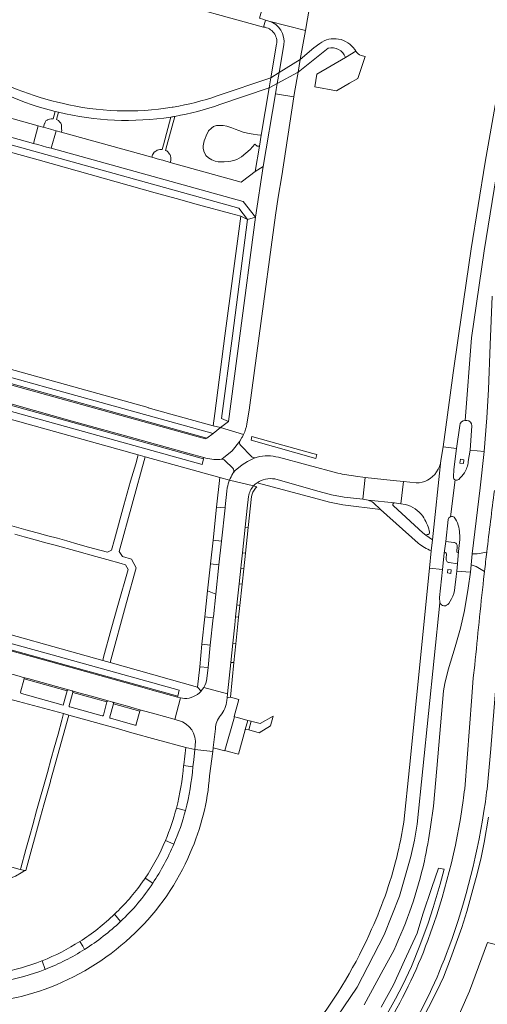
# Model space of a CAD drawing. Header units: metres. Extents: x 151213 to 156373, y 469495 to 475754.
# Tile 186 of 230: x 154614 to 154741, y 472819 to 473086. Entities that reach past the tile are written whole.
import ezdxf

# ---------------------------------------------------------------- set-up
doc = ezdxf.new("R2010")
doc.units = ezdxf.units.M
for name, color, linetype, lineweight in [('B-WE-OG-TERREIN_BEGROEID-GV', 252, 'Continuous', 18), ('B-WE-VH-GESLOTENVERHARDING_ASFALT-GV', 252, 'Continuous', 18), ('B-WE-VH-GESLOTENVERHARDING_BETON-GV', 252, 'Continuous', 18), ('B-WE-VH-OPENVERHARDING_BETONSTRAATSTEEN-GV', 252, 'Continuous', 18), ('B-WE-VH-OPENVERHARDING_STRAATBAKSTEEN-GV', 252, 'Continuous', 18), ('B-WE-VH-OPENVERHARDING_TEGEL-GV', 252, 'Continuous', 18)]:
    doc.layers.add(name, color=color, linetype=linetype, lineweight=lineweight)

msp = doc.modelspace()

# ---------------------------------------------------------------- linework, layer by layer
at = {"layer": 'B-WE-OG-TERREIN_BEGROEID-GV', "flags": 128}
for points in [[(154680.352, 473083.565), (154652.844, 473091.246), (154652.629, 473090.473), (154650.925, 473090.928), (154651.145, 473091.72), (154617.039, 473101.243), (154616.811, 473100.424), (154614.888, 473100.959), (154615.117, 473101.78), (154595.195, 473107.342), (154581.73, 473084.692), (154599.043, 473074.351), (154600.659, 473073.457)], [(154667.786, 473064.934), (154682.327, 473069.861), (154683.86, 473078.921)], [(154624.637, 473063.221), (154625.866, 473062.926)], [(154655.652, 473061.879), (154655.929, 473061.926)], [(154741.737, 472888.273), (154740.727, 472877.367)], [(154697.184, 472780.599), (154698.052, 472781.514), (154704.865, 472788.886), (154709.492, 472794.192), (154710.878, 472795.893), (154713.513, 472799.474), (154716.226, 472803.331), (154717.616, 472805.442), (154721.465, 472811.709), (154722.467, 472813.55), (154724.872, 472818.259), (154727.165, 472822.696), (154728.973, 472826.501), (154730.903, 472831.43), (154733.913, 472839.908), (154735.293, 472844.271), (154736.941, 472850.231), (154738.084, 472854.452), (154739.148, 472858.85), (154739.963, 472862.966), (154741.131, 472869.76)], [(154713.29, 472815.764), (154716.033, 472820.653), (154717.957, 472824.404), (154720.277, 472829.4), (154722.605, 472835.079), (154724.79, 472841.085), (154726.185, 472845.323), (154728.044, 472851.629), (154729.131, 472855.734), (154727.633, 472855.984), (154725.792, 472850.722), (154723.386, 472843.543), (154721.883, 472838.394), (154718.425, 472830.99), (154715.418, 472824.413), (154712.148, 472818.362)]]:
    msp.add_lwpolyline(points, dxfattribs=at)
at = {"layer": 'B-WE-OG-TERREIN_BEGROEID-GV'}
for points in [[(154683.86, 473078.921, 0.430791), (154680.352, 473083.565)], [(154600.659, 473073.457, 0.0839973), (154624.637, 473063.221)], [(154655.929, 473061.926, 0.0399915), (154667.786, 473064.934)], [(154625.866, 473062.926, 0.1006856), (154655.652, 473061.879)], [(154740.727, 472877.367, -0.004075), (154740.279, 472873.958)], [(154740.279, 472873.958, -0.0528139), (154730.416, 472834.555)], [(154730.416, 472834.555, -0.1029692), (154701.669, 472787.858)]]:
    msp.add_lwpolyline(points, format="xyb", dxfattribs=at)
at = {"layer": 'B-WE-OG-TERREIN_BEGROEID-GV', "flags": 128}
for points in [[(154679.191, 473051.323), (154679.696, 473054.308), (154679.524, 473054.317), (154678.674, 473054.398), (154677.548, 473054.552), (154675.961, 473054.839), (154674.824, 473055.136), (154673.677, 473055.535), (154672.674, 473055.914), (154671.773, 473056.282), (154670.411, 473056.764), (154669.407, 473056.928), (154668.342, 473056.969), (154667.575, 473056.918), (154666.807, 473056.672), (154666.233, 473056.242), (154665.455, 473055.443), (154664.769, 473054.143), (154664.503, 473053.395), (154664.246, 473052.816), (154663.99, 473051.46), (154664.011, 473050.794), (154664.175, 473049.944), (154664.677, 473048.849), (154665.424, 473048.173), (154666.356, 473047.6), (154667.206, 473047.292), (154668.066, 473047.108), (154669.653, 473047.098), (154670.79, 473047.19), (154671.517, 473047.302), (154672.561, 473047.517), (154673.104, 473047.763), (154674.394, 473048.419), (154676.677, 473050.446), (154677.981, 473051.871), (154678.608, 473051.365)], [(154726.074, 472782.131), (154726.574, 472784.162), (154729.388, 472785.903), (154739.798, 472792.134), (154741.227, 472792.955), (154742.058, 472796.048), (154744.356, 472804.529), (154751.463, 472830.493), (154749.64, 472831.024), (154750.303, 472833.342), (154745.501, 472834.655), (154740.883, 472835.883), (154735.96, 472822.729), (154730.792, 472810.851), (154726.168, 472803.144), (154714.106, 472787.01), (154711.894, 472784.794), (154713.943, 472783.988), (154724.912, 472781.081), (154726.071, 472782.121)]]:
    msp.add_lwpolyline(points, close=True, dxfattribs=at)
at = {"layer": 'B-WE-VH-GESLOTENVERHARDING_ASFALT-GV', "flags": 128}
for points in [[(154828.934, 473380.099), (154822.723, 473362.958), (154801.751, 473295.811), (154795.006, 473273.003), (154789.688, 473254.05), (154783.098, 473229.715), (154777.543, 473207.968), (154771.823, 473184.828), (154767.329, 473165.803), (154763.56, 473148.764), (154758.133, 473123.784), (154752.284, 473094.104), (154748.664, 473074.182), (154743.718, 473046.402), (154739.983, 473022.995), (154736.579, 472999.486), (154734.831, 472977.129), (154735.293, 472977.145)], [(154734.831, 472977.129), (154736.579, 472999.486), (154739.983, 473022.995), (154743.718, 473046.402), (154748.664, 473074.182), (154752.284, 473094.104), (154758.133, 473123.784), (154763.56, 473148.764), (154767.329, 473165.803)], [(154748.451, 473093.058), (154745.103, 473074.639), (154740.189, 473047.033), (154736.436, 473023.518), (154733.031, 473000), (154731.616, 472989.998), (154730.791, 472983.951), (154728.861, 472969.939), (154732.457, 472969.569), (154733.338, 472975.788)], [(154668.532, 473062.58), (154681.859, 473067.091), (154682.327, 473069.861), (154667.786, 473064.934)], [(154625.866, 473062.926), (154624.637, 473063.221)], [(154624.02, 473060.709), (154624.916, 473060.532)], [(154655.929, 473061.926), (154655.652, 473061.879)], [(154736.651, 472975.689), (154736.137, 472969.047), (154739.992, 472968.698), (154740.681, 472977.837), (154741.11, 472985.537), (154741.575, 472997.594), (154742.141, 473010.75)], [(154731.66, 472961.821), (154731.759, 472963.854), (154732.457, 472969.569), (154728.861, 472969.939), (154728.275, 472966.299), (154725.982, 472944.782), (154725.659, 472941.834), (154725.145, 472937.15), (154728.712, 472936.779), (154729.185, 472941.172), (154729.58, 472944.362), (154730.22, 472950.306)], [(154738.877, 472958.878), (154739.992, 472968.698), (154736.137, 472969.047), (154735.672, 472965.97)], [(154730.881, 472951.079), (154732.147, 472961.023)], [(154732.147, 472961.023), (154730.881, 472951.079)], [(154733.407, 472944.877), (154733.039, 472941.629), (154732.727, 472938.323), (154732.543, 472936.373), (154736.224, 472936.075), (154736.421, 472938.034), (154736.733, 472940.995), (154738.877, 472958.878)], [(154727.932, 472927.81), (154727.898, 472929.22), (154728.712, 472936.779), (154725.145, 472937.15), (154721.67, 472902.109), (154719.789, 472883.209), (154718.241, 472868.45)], [(154733.59, 472920.93), (154734.618, 472925.709), (154735.643, 472931.703), (154736.224, 472936.075), (154732.543, 472936.373), (154732.406, 472934.921), (154732.028, 472931.906)], [(154727.932, 472927.81), (154721.887, 472867.91), (154721.108, 472863.516), (154720.161, 472859.155), (154717.044, 472848.386), (154712.898, 472837.969), (154705.623, 472823.788), (154696.677, 472810.598)], [(154696.677, 472810.598), (154705.623, 472823.788), (154712.898, 472837.969), (154717.044, 472848.386), (154720.161, 472859.155), (154721.108, 472863.516), (154721.887, 472867.91), (154727.932, 472927.81)], [(154731.156, 472928.866), (154730.381, 472927.575)], [(154725.463, 472867.159), (154726.259, 472872.717), (154727.176, 472882.952), (154728.924, 472903.959), (154729.288, 472905.9), (154730.239, 472909.6), (154732.138, 472915.821), (154733.59, 472920.93)], [(154707.565, 472818.984), (154712.678, 472828.451), (154715.523, 472833.72)]]:
    msp.add_lwpolyline(points, dxfattribs=at)
at = {"layer": 'B-WE-VH-GESLOTENVERHARDING_ASFALT-GV'}
for points in [[(154599.323, 473071.348, 0.0811051), (154624.02, 473060.709)], [(154624.637, 473063.221, -0.0839973), (154600.659, 473073.457)], [(154667.786, 473064.934, -0.0399915), (154655.929, 473061.926)], [(154624.916, 473060.532, 0.0990739), (154655.277, 473059.226)], [(154655.652, 473061.879, -0.1006856), (154625.866, 473062.926)], [(154656.296, 473059.395, 0.0407835), (154668.532, 473062.58)], [(154655.277, 473059.226, 0.0049338), (154656.296, 473059.395)], [(154733.338, 472975.788, -0.3944961), (154734.831, 472977.129)], [(154735.293, 472977.145, -0.3901889), (154736.651, 472975.689)], [(154735.672, 472965.97, -0.0992992), (154734.601, 472962.94)], [(154734.601, 472962.94, -0.0567169), (154733.072, 472961.155)], [(154732.147, 472961.023, -0.2995791), (154731.66, 472961.821)], [(154733.072, 472961.155, -0.3004392), (154732.147, 472961.023)], [(154730.22, 472950.306, -0.2524259), (154730.881, 472951.079)], [(154730.881, 472951.079, -0.2532873), (154731.892, 472950.951)], [(154731.892, 472950.951, -0.1393748), (154733.314, 472946.503)], [(154733.314, 472946.503, -0.0547675), (154733.407, 472944.877)], [(154732.028, 472931.906, -0.1138814), (154731.156, 472928.866)], [(154730.381, 472927.575, -0.5892408), (154727.932, 472927.81)], [(154718.241, 472868.45, -0.0185855), (154716.652, 472860.331)], [(154723.793, 472857.937, 0.0199652), (154725.463, 472867.159)], [(154716.652, 472860.331, -0.0493313), (154709.538, 472839.485)], [(154715.523, 472833.72, 0.0549051), (154723.793, 472857.937)], [(154709.538, 472839.485, -0.0611152), (154693.788, 472812.885)]]:
    msp.add_lwpolyline(points, format="xyb", dxfattribs=at)
at = {"layer": 'B-WE-VH-GESLOTENVERHARDING_BETON-GV', "flags": 128}
for points in [[(154733.338, 472975.788), (154732.457, 472969.569), (154731.759, 472963.854), (154731.66, 472961.821)], [(154735.293, 472977.145), (154734.831, 472977.129)], [(154736.137, 472969.047), (154736.651, 472975.689)], [(154735.672, 472965.97), (154736.137, 472969.047)], [(154715.727, 472954.855), (154708.576, 472955.528)], [(154710.022, 472954.854), (154711.953, 472953.061), (154722.139, 472943.871)], [(154725.659, 472941.834), (154725.982, 472944.782), (154724.186, 472946.1), (154723.418, 472946.671), (154715.458, 472953.984)], [(154730.22, 472950.306), (154729.58, 472944.362), (154731.769, 472944.107)], [(154731.769, 472944.107), (154729.58, 472944.362), (154729.185, 472941.172)], [(154733.039, 472941.629), (154733.407, 472944.877)], [(154729.185, 472941.172), (154728.712, 472936.779), (154727.898, 472929.22), (154727.932, 472927.81)], [(154729.672, 472939.753), (154729.762, 472941.049)], [(154729.762, 472941.049), (154729.672, 472939.753)], [(154730.509, 472938.648), (154732.727, 472938.323), (154733.039, 472941.629)], [(154732.628, 472943.008), (154732.547, 472941.678)], [(154732.547, 472941.678), (154732.628, 472943.008)], [(154740.66, 472941.511), (154738.038, 472940.987), (154736.733, 472940.995), (154736.421, 472938.034), (154737.763, 472937.576), (154740.053, 472936.288)], [(154732.406, 472934.921), (154732.543, 472936.373), (154732.727, 472938.323), (154730.509, 472938.648)], [(154732.028, 472931.906), (154732.406, 472934.921)], [(154730.381, 472927.575), (154731.156, 472928.866)]]:
    msp.add_lwpolyline(points, dxfattribs=at)
at = {"layer": 'B-WE-VH-GESLOTENVERHARDING_BETON-GV'}
for points in [[(154734.831, 472977.129, 0.3944961), (154733.338, 472975.788)], [(154736.651, 472975.689, 0.3901889), (154735.293, 472977.145)], [(154734.601, 472962.94, 0.0992992), (154735.672, 472965.97)], [(154733.072, 472961.155, 0.0567169), (154734.601, 472962.94)], [(154731.66, 472961.821, 0.2995791), (154732.147, 472961.023)], [(154732.147, 472961.023, 0.3004392), (154733.072, 472961.155)], [(154708.576, 472955.528, -0.0622538), (154710.022, 472954.854)], [(154715.458, 472953.984, -0.6578757), (154715.727, 472954.855)], [(154730.881, 472951.079, 0.2524259), (154730.22, 472950.306)], [(154731.892, 472950.951, 0.2532873), (154730.881, 472951.079)], [(154733.314, 472946.503, 0.1393748), (154731.892, 472950.951)], [(154733.407, 472944.877, 0.0547675), (154733.314, 472946.503)], [(154722.139, 472943.871, 0.0512389), (154725.659, 472941.834)], [(154731.769, 472944.107, -0.4627756), (154732.628, 472943.008)], [(154732.628, 472943.008, 0.4627756), (154731.769, 472944.107)], [(154729.762, 472941.049, 0.8165023), (154729.185, 472941.172)], [(154729.185, 472941.172, -0.8165023), (154729.762, 472941.049)], [(154732.547, 472941.678, 0.9494901), (154733.039, 472941.629)], [(154733.039, 472941.629, -0.9494901), (154732.547, 472941.678)], [(154740.053, 472936.288, -0.0009665), (154740.66, 472941.511)], [(154730.509, 472938.648, -0.4263461), (154729.672, 472939.753)], [(154729.672, 472939.753, 0.4263461), (154730.509, 472938.648)], [(154731.156, 472928.866, 0.1138814), (154732.028, 472931.906)], [(154727.932, 472927.81, 0.5892408), (154730.381, 472927.575)]]:
    msp.add_lwpolyline(points, format="xyb", dxfattribs=at)
at = {"layer": 'B-WE-VH-GESLOTENVERHARDING_BETON-GV', "flags": 128}
for points in [[(154733.395, 472965.603), (154733.55, 472966.634), (154734.503, 472966.491), (154734.348, 472965.46)], [(154730.02, 472935.851), (154730.112, 472936.769), (154731.083, 472936.671), (154730.99, 472935.753)], [(154676.318, 472893.391), (154676.966, 472895.722), (154676.052, 472895.971), (154675.391, 472893.531), (154675.357, 472893.406), (154675.447, 472893.411), (154675.458, 472893.453), (154675.502, 472893.613)]]:
    msp.add_lwpolyline(points, close=True, dxfattribs=at)
at = {"layer": 'B-WE-VH-OPENVERHARDING_BETONSTRAATSTEEN-GV', "flags": 128}
for points in [[(154681.73, 473090.479), (154680.561, 473090.783), (154679.196, 473085.939), (154680.359, 473085.599), (154680.859, 473085.414), (154681.748, 473085.17), (154691.652, 473082.664), (154692.192, 473085.806), (154693.69, 473094.517), (154693.871, 473095.722), (154689.269, 473096.553), (154689.043, 473095.398)], [(154684.522, 473071.235), (154690.264, 473074.83), (154691.652, 473082.664), (154681.748, 473085.17)], [(154695.554, 473079.135), (154693.909, 473077.983), (154690.264, 473074.83)], [(154685.792, 473078.782), (154684.522, 473071.235)], [(154690.264, 473074.83), (154689.654, 473071.326), (154697.819, 473077.851)], [(154705.23, 473077.023), (154702.43, 473075.36), (154694.763, 473070.849), (154694.171, 473067.359), (154700.072, 473066.347), (154703.566, 473068.371), (154705.795, 473069.662), (154705.802, 473069.682), (154707.778, 473075.62)], [(154702.43, 473075.36), (154705.23, 473077.023), (154704.968, 473077.461)], [(154707.778, 473075.62), (154706.746, 473075.904)], [(154675.815, 472976.241), (154676.425, 472979.939), (154679.143, 473000), (154683.569, 473032.662), (154684.231, 473037.548), (154685.278, 473043.298), (154688.503, 473064.668), (154683.561, 473065.523), (154680.245, 473045.825)], [(154655.277, 473059.226), (154653.264, 473051.741), (154652.921, 473050.468), (154652.299, 473050.468), (154651.599, 473050.251), (154651.452, 473050.165), (154651.199, 473050.017), (154650.765, 473049.7), (154650.482, 473049.3), (154650.299, 473048.966), (154650.123, 473048.335), (154652.193, 473047.76), (154653.098, 473047.509), (154655.101, 473046.952), (154655.248, 473047.482), (154655.248, 473048.166), (154655.165, 473048.683), (154654.948, 473049.133), (154654.883, 473049.216), (154654.698, 473049.45), (154654.465, 473049.784), (154654.148, 473050.051), (154653.822, 473050.201), (154654.169, 473051.491), (154656.296, 473059.395)], [(154680.245, 473045.825), (154678.103, 473032.096), (154673.873, 473000), (154670.821, 472976.838), (154668.682, 472975.238), (154674.925, 472973.34)], [(154664.703, 472966.959), (154664.207, 472967.08), (154664.118, 472966.758), (154663.688, 472965.2), (154546.273, 472997.877), (154546.701, 472999.399), (154546.788, 472999.742), (154545.883, 473000), (154544.381, 473000.428), (154544.289, 473000.103), (154544.261, 473000), (154543.09, 472995.683), (154550.26, 472994.304), (154550.291, 472994.298), (154570.267, 472988.751), (154570.203, 472988.52), (154571.657, 472988.13), (154571.836, 472988.608), (154573.572, 472988.109), (154646.462, 472967.823), (154648.314, 472967.308), (154668.511, 472961.693), (154671.123, 472960.998)], [(154665, 472972.359), (154664.648, 472972.107), (154662.681, 472972.672), (154649.27, 472976.373), (154614.512, 472986.059), (154608.648, 472987.678), (154607.358, 472982.911), (154612.956, 472981.374), (154628.624, 472976.97), (154643.962, 472972.727), (154661.513, 472967.807), (154664.207, 472967.08), (154664.703, 472966.959)], [(154674.925, 472973.34), (154668.682, 472975.238), (154666.658, 472973.601), (154665, 472972.359)], [(154669.065, 472966.603), (154671.796, 472968.915), (154673.878, 472971.556), (154674.465, 472972.483)], [(154673.878, 472971.556), (154671.796, 472968.915), (154669.065, 472966.603)], [(154677.083, 472967.324), (154674.074, 472970.413)], [(154669.878, 472966.311), (154671.989, 472964.169)], [(154671.989, 472964.169), (154669.878, 472966.311)], [(154678.563, 472967.185), (154678.281, 472967.124), (154678.059, 472967.046), (154677.971, 472967.019), (154675.999, 472966.035), (154674.567, 472965.141), (154672.657, 472963.592), (154672.122, 472962.937), (154671.999, 472962.76)], [(154672.122, 472962.937), (154672.657, 472963.592), (154674.567, 472965.141), (154675.999, 472966.035), (154677.971, 472967.019)], [(154700.417, 472962.871), (154684.341, 472967.148)], [(154724.592, 472946.225), (154724.186, 472946.1), (154725.982, 472944.782), (154728.275, 472966.299)], [(154671.999, 472962.76), (154672.122, 472962.937)], [(154707.836, 472961.707), (154705.197, 472962.029)], [(154668.511, 472961.693), (154667.626, 472953.689), (154669.903, 472953.47), (154669.91, 472953.719), (154670.383, 472957.958), (154670.506, 472958.882)], [(154671.123, 472960.998), (154668.511, 472961.693)], [(154677.585, 472959.385), (154671.123, 472960.998)], [(154671.123, 472960.998), (154677.585, 472959.385)], [(154678.126, 472958.792), (154678.469, 472959.164), (154677.585, 472959.385)], [(154683.333, 472961.287), (154694.369, 472958.196), (154698.659, 472957.036), (154702.126, 472956.389), (154707.183, 472955.778), (154707.836, 472961.707)], [(154721.584, 472960.281), (154718.132, 472960.562), (154717.473, 472954.574), (154718.609, 472954.374)], [(154670.506, 472958.882), (154670.383, 472957.958), (154669.91, 472953.719), (154669.903, 472953.47), (154668.909, 472944.483), (154668.244, 472938.061), (154667.388, 472930.133), (154666.748, 472923.965), (154666.707, 472923.677), (154665.919, 472916.3), (154665.311, 472910.292), (154664.959, 472907.31)], [(154673.731, 472932.931), (154674.175, 472937.136), (154674.265, 472938.091), (154674.614, 472941.256), (154675.348, 472948.218), (154675.914, 472953.379), (154676.289, 472956.555)], [(154676.289, 472956.555), (154675.914, 472953.379), (154675.348, 472948.218), (154676.157, 472948.143), (154677.077, 472956.563)], [(154725.111, 472947.284), (154725.187, 472946.946)], [(154662.434, 472904.974), (154638.864, 472911.643), (154636.855, 472912.202), (154600.095, 472922.421), (154559.627, 472933.589), (154558.512, 472933.917), (154557.168, 472934.293), (154556.588, 472932.206), (154599.866, 472920.134), (154621.598, 472914.115), (154657.549, 472904.097), (154657.104, 472902.552), (154657.028, 472902.233), (154657.826, 472902.023), (154658.93, 472901.906)], [(154664.147, 472904.841), (154670.582, 472903.163), (154671.471, 472911.669), (154672.019, 472916.861), (154672.556, 472921.815), (154672.769, 472923.974), (154673.106, 472927.199), (154673.731, 472932.931)], [(154553.77, 472917.852), (154561.215, 472915.774), (154562.681, 472915.365), (154578.482, 472910.954), (154588.235, 472908.252), (154588.228, 472908.228), (154592.16, 472907.207), (154596.888, 472905.867), (154600.628, 472904.77), (154600.635, 472904.796), (154610.35, 472902.1), (154614.077, 472901.094), (154626.279, 472897.8), (154627.678, 472897.409), (154641.065, 472893.643), (154644.683, 472892.625), (154651.27, 472890.756), (154659.328, 472888.641), (154661.753, 472888.124), (154661.862, 472889.202)], [(154603.973, 472916.998), (154602.366, 472911.205), (154602.545, 472911.146), (154614.241, 472907.922), (154615.32, 472907.608), (154615.357, 472907.598), (154616.618, 472907.263), (154618.845, 472906.626), (154627.576, 472904.224), (154627.588, 472904.221), (154628.6, 472903.929), (154630.045, 472903.536), (154633.789, 472902.48), (154638.327, 472901.24)], [(154638.346, 472901.235), (154639.586, 472900.869), (154643.551, 472899.77), (154645.353, 472899.251), (154647.198, 472898.765), (154650.946, 472897.738), (154656.156, 472896.284), (154656.319, 472896.219), (154657.826, 472902.023), (154657.028, 472902.233), (154650.225, 472904.103), (154647.069, 472905.001), (154621.157, 472912.216), (154608.351, 472915.758), (154603.973, 472916.998)], [(154663.122, 472910.471), (154662.434, 472904.974), (154663.424, 472903.831), (154663.495, 472903.916), (154664.147, 472904.841)], [(154664.959, 472907.31), (154665.311, 472910.292), (154663.122, 472910.471)], [(154615.357, 472907.598), (154615.32, 472907.608), (154614.241, 472907.922)], [(154614.64, 472903.578), (154615.647, 472907.175)], [(154627.214, 472903.967), (154615.647, 472907.175), (154614.64, 472903.578)], [(154627.576, 472904.224), (154618.845, 472906.626), (154616.618, 472907.263), (154615.357, 472907.598)], [(154615.647, 472907.175), (154627.214, 472903.967)], [(154627.214, 472903.967), (154626.149, 472900.109), (154614.852, 472903.237)], [(154614.852, 472903.237), (154626.149, 472900.109), (154627.214, 472903.967)], [(154628.6, 472903.929), (154627.588, 472904.221), (154627.576, 472904.224)], [(154627.741, 472899.95), (154628.768, 472903.526)], [(154637.972, 472900.982), (154628.768, 472903.526), (154627.741, 472899.95)], [(154638.327, 472901.24), (154633.789, 472902.48), (154630.045, 472903.536), (154628.6, 472903.929)], [(154628.768, 472903.526), (154637.972, 472900.982)], [(154663.424, 472903.831), (154662.434, 472904.974)], [(154664.147, 472904.841), (154663.495, 472903.916), (154663.424, 472903.831)], [(154670.377, 472901.366), (154670.48, 472902.074), (154670.582, 472903.163), (154664.147, 472904.841)], [(154637.972, 472900.982), (154637.011, 472897.374)], [(154637.011, 472897.374), (154637.972, 472900.982)], [(154639.586, 472900.869), (154638.346, 472901.235)], [(154647.198, 472898.765), (154645.353, 472899.251), (154643.551, 472899.77), (154639.586, 472900.869)], [(154658.93, 472901.906), (154657.826, 472902.023), (154656.319, 472896.219), (154657.367, 472895.919)], [(154667.306, 472893.709), (154666.742, 472888.648), (154666.725, 472888.502), (154669.833, 472887.715), (154669.88, 472887.822), (154672.493, 472896.934), (154672.333, 472896.978), (154673.608, 472901.657), (154671.36, 472902.287)], [(154671.36, 472902.287), (154670.48, 472902.074), (154670.377, 472901.366)], [(154636.667, 472897.178), (154627.944, 472899.603)], [(154627.944, 472899.603), (154636.667, 472897.178)], [(154638.761, 472896.909), (154639.752, 472900.46)], [(154646.842, 472898.493), (154639.752, 472900.46), (154638.761, 472896.909)], [(154639.752, 472900.46), (154646.842, 472898.493)], [(154646.842, 472898.493), (154645.912, 472894.896)], [(154645.912, 472894.896), (154646.842, 472898.493)], [(154657.367, 472895.919), (154656.319, 472896.219), (154656.156, 472896.284), (154650.946, 472897.738), (154647.198, 472898.765)], [(154645.545, 472894.694), (154638.965, 472896.52)], [(154638.965, 472896.52), (154645.545, 472894.694)], [(154661.862, 472889.202), (154661.753, 472888.124), (154666.617, 472887.539), (154666.725, 472888.502), (154666.742, 472888.648), (154667.306, 472893.709)], [(154665.754, 472881), (154666.617, 472887.539), (154661.753, 472888.124), (154661.445, 472885.306), (154661.212, 472883.401)], [(154661.212, 472883.401), (154658.724, 472883.733)], [(154659.211, 472871.611), (154656.756, 472872.223)], [(154656.756, 472872.223), (154659.211, 472871.611)], [(154656.07, 472862.511), (154653.818, 472863.488), (154653.806, 472863.459)], [(154653.818, 472863.488), (154656.07, 472862.511)], [(154608.539, 472852.101), (154610.46, 472852.695), (154613.246, 472853.836), (154614.793, 472854.708), (154615.765, 472855.331), (154614.565, 472855.64), (154614.54, 472855.646), (154601.687, 472859.22)], [(154650.372, 472851.917), (154648.287, 472853.265)], [(154648.287, 472853.265), (154650.372, 472851.917)], [(154641.658, 472841.548), (154640.064, 472843.544)], [(154640.064, 472843.544), (154641.658, 472841.548)], [(154631.95, 472834.008), (154631.457, 472834.829), (154630.628, 472836.123)], [(154630.628, 472836.123), (154631.457, 472834.829), (154631.95, 472834.008)], [(154621.233, 472828.56), (154621.322, 472828.595), (154620.485, 472830.945), (154620.382, 472830.904)], [(154620.485, 472830.945), (154621.322, 472828.595)], [(154621.322, 472828.595), (154621.233, 472828.56)]]:
    msp.add_lwpolyline(points, dxfattribs=at)
at = {"layer": 'B-WE-VH-OPENVERHARDING_BETONSTRAATSTEEN-GV'}
for points in [[(154681.748, 473085.17, -0.3828722), (154685.792, 473078.782)], [(154704.968, 473077.461, 0.4302072), (154695.554, 473079.135)], [(154697.819, 473077.851, -0.3914448), (154702.43, 473075.36)], [(154706.746, 473075.904, -0.1581522), (154705.23, 473077.023)], [(154656.296, 473059.395, -0.0049338), (154655.277, 473059.226)], [(154674.925, 472973.34, 0.0737045), (154675.815, 472976.241)], [(154674.465, 472972.483, 0.023466), (154674.925, 472973.34)], [(154674.074, 472970.413, -0.286783), (154673.878, 472971.556)], [(154677.971, 472967.019, -0.2421705), (154677.083, 472967.324)], [(154684.341, 472967.148, 0.1282442), (154678.563, 472967.185)], [(154664.703, 472966.959, 0.0976474), (154669.065, 472966.603)], [(154669.065, 472966.603, -0.0976474), (154664.703, 472966.959)], [(154669.065, 472966.603, -0.2800951), (154669.878, 472966.311)], [(154669.878, 472966.311, 0.2800951), (154669.065, 472966.603)], [(154728.275, 472966.299, -0.2373009), (154724.67, 472960.933)], [(154671.123, 472960.998, -0.0431816), (154671.999, 472962.76)], [(154671.999, 472962.76, 0.0431816), (154671.123, 472960.998)], [(154671.989, 472964.169, -0.3644073), (154672.122, 472962.937)], [(154672.122, 472962.937, 0.3644073), (154671.989, 472964.169)], [(154705.197, 472962.029, -0.0171389), (154700.417, 472962.871)], [(154670.506, 472958.882, -0.0478014), (154671.123, 472960.998)], [(154671.123, 472960.998, 0.0478014), (154670.506, 472958.882)], [(154676.289, 472956.555, -0.1462175), (154677.585, 472959.385)], [(154677.585, 472959.385, 0.1462175), (154676.289, 472956.555)], [(154677.585, 472959.385, -0.0606899), (154678.577, 472960.271)], [(154678.577, 472960.271, -0.187931), (154683.333, 472961.287)], [(154724.67, 472960.933, -0.1432678), (154721.584, 472960.281)], [(154677.077, 472956.563, -0.1367398), (154678.126, 472958.792)], [(154718.609, 472954.374, -0.1898701), (154723.348, 472951.186)], [(154723.348, 472951.186, -0.08781), (154725.111, 472947.284)], [(154725.187, 472946.946, -0.4817124), (154724.592, 472946.225)], [(154615.647, 472907.175, 0.3439478), (154615.357, 472907.598)], [(154615.357, 472907.598, -0.3439478), (154615.647, 472907.175)], [(154664.959, 472907.31, -0.1247115), (154664.147, 472904.841)], [(154664.147, 472904.841, 0.1247115), (154664.959, 472907.31)], [(154614.852, 472903.237, -0.3814669), (154614.64, 472903.578)], [(154614.64, 472903.578, 0.3814669), (154614.852, 472903.237)], [(154627.576, 472904.224, 0.4605951), (154627.214, 472903.967)], [(154627.214, 472903.967, -0.4605951), (154627.576, 472904.224)], [(154628.768, 472903.526, 0.4219522), (154628.6, 472903.929)], [(154628.6, 472903.929, -0.4219522), (154628.768, 472903.526)], [(154663.424, 472903.831, -0.2142454), (154658.93, 472901.906)], [(154658.93, 472901.906, 0.2142454), (154663.424, 472903.831)], [(154638.327, 472901.24, 0.461719), (154637.972, 472900.982)], [(154637.972, 472900.982, -0.461719), (154638.327, 472901.24)], [(154638.346, 472901.235, 0.0622578), (154638.327, 472901.24)], [(154638.327, 472901.24, -0.0622578), (154638.346, 472901.235)], [(154639.752, 472900.46, 0.4114527), (154639.586, 472900.869)], [(154639.586, 472900.869, -0.4114527), (154639.752, 472900.46)], [(154668.697, 472897.271, 0.1533028), (154670.377, 472901.366)], [(154670.377, 472901.366, -0.1533028), (154668.697, 472897.271)], [(154627.944, 472899.603, -0.4291849), (154627.741, 472899.95)], [(154627.741, 472899.95, 0.4291849), (154627.944, 472899.603)], [(154647.198, 472898.765, 0.4044639), (154646.842, 472898.493)], [(154646.842, 472898.493, -0.4044639), (154647.198, 472898.765)], [(154637.011, 472897.374, -0.4592732), (154636.667, 472897.178)], [(154636.667, 472897.178, 0.4592732), (154637.011, 472897.374)], [(154638.965, 472896.52, -0.4205325), (154638.761, 472896.909)], [(154638.761, 472896.909, 0.4205325), (154638.965, 472896.52)], [(154657.367, 472895.919, -0.3810097), (154661.862, 472889.202)], [(154661.862, 472889.202, 0.3810097), (154657.367, 472895.919)], [(154667.306, 472893.709, -0.1648683), (154668.697, 472897.271)], [(154668.697, 472897.271, 0.1648683), (154667.306, 472893.709)], [(154645.912, 472894.896, -0.4518929), (154645.545, 472894.694)], [(154645.545, 472894.694, 0.4518929), (154645.912, 472894.896)], [(154658.724, 472883.733, -0.0434478), (154656.756, 472872.223)], [(154659.211, 472871.611, 0.0443769), (154661.212, 472883.401)], [(154661.212, 472883.401, -0.0443769), (154659.211, 472871.611)], [(154660.506, 472860.101, 0.0834383), (154665.754, 472881)], [(154656.756, 472872.223, -0.0341422), (154653.818, 472863.488)], [(154656.07, 472862.511, 0.0407673), (154659.211, 472871.611)], [(154659.211, 472871.611, -0.0407673), (154656.07, 472862.511)], [(154653.806, 472863.459, -0.0490956), (154648.287, 472853.265)], [(154656.07, 472862.511, -0.0490969), (154650.372, 472851.917)], [(154650.372, 472851.917, 0.0490969), (154656.07, 472862.511)], [(154645.609, 472838.451, 0.1000065), (154660.506, 472860.101)], [(154648.287, 472853.265, -0.0047731), (154647.594, 472852.262)], [(154647.594, 472852.262, -0.0488673), (154640.064, 472843.544)], [(154641.658, 472841.548, 0.0592625), (154650.372, 472851.917)], [(154650.372, 472851.917, -0.0592625), (154641.658, 472841.548)], [(154640.064, 472843.544, -0.0501275), (154630.628, 472836.123)], [(154631.95, 472834.008, 0.0474199), (154641.658, 472841.548)], [(154641.658, 472841.548, -0.0474199), (154631.95, 472834.008)], [(154622.74, 472823.759, 0.0960291), (154645.609, 472838.451)], [(154630.628, 472836.123, -0.047558), (154620.485, 472830.945)], [(154621.322, 472828.595, 0.0469458), (154631.95, 472834.008)], [(154631.95, 472834.008, -0.0469458), (154621.322, 472828.595)], [(154620.382, 472830.904, -0.0482945), (154609.214, 472827.741)], [(154609.721, 472825.305, 0.0464898), (154621.233, 472828.56)], [(154621.233, 472828.56, -0.0464898), (154609.721, 472825.305)], [(154597.898, 472819.276, 0.0918229), (154622.74, 472823.759)]]:
    msp.add_lwpolyline(points, format="xyb", dxfattribs=at)
at = {"layer": 'B-WE-VH-OPENVERHARDING_BETONSTRAATSTEEN-GV', "flags": 128}
for points in [[(154684.522, 473071.235), (154684.022, 473068.266), (154689.654, 473071.326), (154690.264, 473074.83)], [(154688.503, 473064.668), (154688.721, 473065.836), (154689.654, 473071.326), (154684.022, 473068.266), (154683.76, 473066.707), (154683.561, 473065.523)], [(154575.447, 473069.079), (154574.125, 473069.446), (154572.797, 473064.665), (154618.106, 473052.093), (154619.402, 473056.869), (154597.41, 473062.978), (154595.505, 473063.507), (154594.594, 473063.76), (154592.856, 473064.243)], [(154619.33, 473051.753), (154618.106, 473052.093), (154572.797, 473064.665), (154573.086, 473062.54), (154673.67, 473034.581), (154676.017, 473031.536), (154678.103, 473032.096), (154674.844, 473036.325), (154622.919, 473050.758), (154621.661, 473051.107)], [(154587.894, 473055.209), (154589.885, 473054.656), (154590.585, 473054.461), (154590.874, 473055.504), (154619.36, 473047.607), (154651.005, 473038.708), (154656.686, 473037.131), (154662.761, 473035.445), (154671.46, 473033.141), (154674.149, 473032.396), (154676.017, 473031.536), (154673.67, 473034.581), (154573.086, 473062.54), (154572.025, 473061.482), (154578.479, 473059.693), (154578.473, 473059.67), (154577.999, 473057.96), (154578.008, 473057.958), (154578.673, 473057.773), (154583.849, 473056.337)], [(154624.916, 473060.532), (154624.02, 473060.709), (154623.468, 473058.724), (154622.874, 473058.748), (154622.418, 473058.656), (154621.931, 473058.443), (154621.85, 473058.397), (154621.505, 473058.199), (154621.292, 473057.834), (154621.17, 473057.499), (154621.131, 473057.513), (154620.841, 473056.469), (154622.696, 473055.954), (154622.996, 473055.87), (154623.595, 473055.704), (154624.269, 473055.517), (154625.641, 473055.136), (154625.764, 473055.581), (154625.734, 473056.037), (154625.734, 473056.585), (154625.673, 473057.103), (154625.587, 473057.361), (154625.521, 473057.56), (154625.186, 473057.895), (154624.852, 473058.291), (154624.366, 473058.521)], [(154618.106, 473052.093), (154619.33, 473051.753), (154621.661, 473051.107), (154622.919, 473050.758), (154624.269, 473055.517), (154623.595, 473055.704), (154622.996, 473055.87), (154622.696, 473055.954), (154620.841, 473056.469), (154620.668, 473056.517), (154619.402, 473056.869)], [(154678.103, 473032.096), (154680.245, 473045.825), (154678.029, 473044.453), (154676.515, 473043.323), (154674.25, 473041.633), (154655.101, 473046.952), (154653.098, 473047.509), (154652.193, 473047.76), (154650.123, 473048.335), (154625.641, 473055.136), (154624.269, 473055.517), (154622.919, 473050.758), (154674.844, 473036.325)], [(154671.882, 473000), (154676.017, 473031.536), (154674.149, 473032.396), (154669.869, 473000), (154667.11, 472978.984), (154666.66, 472975.708), (154668.682, 472975.238), (154670.821, 472976.838), (154668.956, 472977.691)], [(154676.017, 473031.536), (154671.882, 473000), (154668.956, 472977.691), (154670.821, 472976.838), (154673.873, 473000), (154678.103, 473032.096)], [(154575.292, 473002.125), (154573.302, 473002.678), (154569.264, 473003.808), (154563.413, 473005.434), (154562.929, 473003.696), (154556.493, 473005.499), (154556.923, 473007.05), (154553.072, 473008.118), (154552.882, 473007.469), (154554.382, 473004.805), (154571.644, 473000), (154622.08, 472985.961), (154666.658, 472973.601), (154668.682, 472975.238), (154666.66, 472975.708), (154655.238, 472978.854), (154649.157, 472980.547), (154649.167, 472980.583), (154579.383, 473000), (154576.447, 473000.817), (154576.714, 473001.73)], [(154571.644, 473000), (154554.382, 473004.805), (154555.639, 473002.788), (154665, 472972.359), (154666.658, 472973.601), (154622.08, 472985.961)], [(154608.648, 472987.678), (154614.512, 472986.059), (154649.27, 472976.373), (154662.681, 472972.672), (154664.648, 472972.107), (154665, 472972.359), (154555.639, 473002.788), (154555.878, 473002.364), (154556.407, 473002.249), (154564.43, 473000), (154582.697, 472994.878), (154598.557, 472990.512), (154603.8, 472989.024), (154605.064, 472988.671), (154607.375, 472988.014)], [(154664.118, 472966.758), (154546.701, 472999.399), (154546.273, 472997.877), (154663.688, 472965.2)], [(154546.701, 472999.399), (154664.118, 472966.758), (154664.207, 472967.08), (154661.513, 472967.807), (154643.962, 472972.727), (154628.624, 472976.97), (154612.956, 472981.374), (154607.358, 472982.911), (154606.068, 472983.259), (154603.733, 472983.922), (154602.482, 472984.269), (154596.068, 472986.03), (154581.084, 472990.198), (154566.628, 472994.248), (154554.194, 472997.687), (154552.679, 472998.12), (154546.798, 472999.739), (154546.788, 472999.742)], [(154693.68, 472968.158), (154683.911, 472970.866), (154677.198, 472972.778), (154676.936, 472971.743), (154694.442, 472966.843), (154694.716, 472967.877)], [(154733.395, 472965.603), (154734.348, 472965.46), (154734.503, 472966.491), (154733.55, 472966.634)], [(154718.132, 472960.562), (154715.365, 472960.87), (154707.836, 472961.707), (154707.183, 472955.778), (154708.576, 472955.528), (154715.727, 472954.855), (154717.473, 472954.574)], [(154669.903, 472953.47), (154667.626, 472953.689), (154666.669, 472944.701), (154668.909, 472944.483)], [(154675.414, 472941.182), (154676.157, 472948.143), (154675.348, 472948.218), (154674.614, 472941.256)], [(154666.669, 472944.701), (154665.973, 472938.311), (154668.244, 472938.061), (154668.909, 472944.483)], [(154674.175, 472937.136), (154674.983, 472936.989), (154675.414, 472941.182), (154674.614, 472941.256), (154674.265, 472938.091)], [(154665.973, 472938.311), (154665.204, 472931.007), (154667.388, 472930.133), (154668.244, 472938.061)], [(154673.731, 472932.931), (154674.533, 472932.843), (154674.983, 472936.989), (154674.175, 472937.136)], [(154730.02, 472935.851), (154730.99, 472935.753), (154731.083, 472936.671), (154730.112, 472936.769)], [(154674.533, 472932.843), (154673.731, 472932.931), (154673.106, 472927.199), (154673.914, 472927.088)], [(154556.136, 472930.581), (154556.063, 472930.319), (154561.62, 472928.79), (154577.531, 472924.359), (154578.345, 472924.104), (154589.594, 472921), (154591.841, 472920.356), (154592.921, 472920.071), (154602.904, 472917.288), (154603.973, 472916.998), (154608.351, 472915.758), (154621.157, 472912.216), (154647.069, 472905.001), (154650.225, 472904.103), (154657.028, 472902.233), (154657.104, 472902.552)], [(154556.136, 472930.581), (154657.104, 472902.552), (154657.549, 472904.097), (154621.598, 472914.115), (154599.866, 472920.134), (154556.588, 472932.206)], [(154664.453, 472923.944), (154666.707, 472923.677), (154666.748, 472923.965), (154667.388, 472930.133), (154665.204, 472931.007)], [(154672.769, 472923.974), (154673.566, 472923.872), (154673.914, 472927.088), (154673.106, 472927.199)], [(154664.453, 472923.944), (154663.656, 472916.551), (154665.919, 472916.3), (154666.707, 472923.677)], [(154672.019, 472916.861), (154672.839, 472916.722), (154673.566, 472923.872), (154672.769, 472923.974), (154672.556, 472921.815)], [(154671.471, 472911.669), (154672.269, 472911.6), (154672.839, 472916.722), (154672.019, 472916.861)], [(154663.122, 472910.471), (154665.311, 472910.292), (154665.919, 472916.3), (154663.656, 472916.551)], [(154670.582, 472903.163), (154670.48, 472902.074), (154671.36, 472902.287), (154672.269, 472911.6), (154671.471, 472911.669)], [(154675.391, 472893.531), (154676.052, 472895.971), (154673.254, 472896.722), (154672.493, 472896.934), (154669.88, 472887.822), (154670.754, 472887.537), (154673.591, 472886.824), (154675.357, 472893.406)], [(154676.966, 472895.722), (154676.318, 472893.391), (154676.373, 472893.376), (154679.145, 472892.62), (154682.192, 472894.525), (154682.906, 472897.129), (154679.446, 472895.089), (154677.607, 472895.558)], [(154661.753, 472888.124), (154659.328, 472888.641), (154658.741, 472883.946), (154658.724, 472883.733), (154661.212, 472883.401), (154661.445, 472885.306)]]:
    msp.add_lwpolyline(points, close=True, dxfattribs=at)
at = {"layer": 'B-WE-VH-OPENVERHARDING_STRAATBAKSTEEN-GV'}
for points in [[(154742.756, 472958.201, 0.0035211), (154740.66, 472941.511)], [(154740.66, 472941.511, 0.0009665), (154740.053, 472936.288)], [(154739.816, 472934.188, 0.0049396), (154737.431, 472910.923)], [(154734.697, 472877.401, -0.0045104), (154734.281, 472874.264)], [(154740.279, 472873.958, 0.004075), (154740.727, 472877.367)], [(154734.281, 472874.264, -0.0536213), (154724.72, 472836.423)], [(154730.416, 472834.555, 0.0528139), (154740.279, 472873.958)], [(154724.72, 472836.423, -0.1046825), (154696.372, 472791.07)], [(154701.669, 472787.858, 0.1029692), (154730.416, 472834.555)]]:
    msp.add_lwpolyline(points, format="xyb", dxfattribs=at)
at = {"layer": 'B-WE-VH-OPENVERHARDING_STRAATBAKSTEEN-GV', "flags": 128}
for points in [[(154740.727, 472877.367), (154741.737, 472888.273), (154741.833, 472889.468), (154743.446, 472909.519), (154743.517, 472910.397), (154745.726, 472932.935), (154748.082, 472952.736), (154748.085, 472952.753)], [(154740.053, 472936.288), (154739.816, 472934.188)], [(154737.431, 472910.923), (154737.023, 472907.467), (154736.615, 472902.313), (154734.697, 472877.401)]]:
    msp.add_lwpolyline(points, dxfattribs=at)
at = {"layer": 'B-WE-VH-OPENVERHARDING_TEGEL-GV', "flags": 128}
for points in [[(154681.748, 473085.17), (154680.859, 473085.414), (154680.352, 473083.565)], [(154683.86, 473078.921), (154682.327, 473069.861), (154684.522, 473071.235), (154685.792, 473078.782)], [(154613.047, 472946.374), (154615.579, 472945.671), (154618.557, 472944.839), (154621.459, 472944.028), (154623.991, 472943.33), (154629.838, 472941.71), (154634.976, 472940.284), (154637.994, 472939.464), (154641.791, 472938.392), (154642.994, 472938.053), (154643.715, 472936.807), (154640.942, 472927.089), (154639.146, 472920.673), (154637.083, 472913.045), (154636.855, 472912.202), (154638.864, 472911.643), (154643.27, 472927.886), (154645.891, 472937.226), (154644.617, 472939.627), (154642.146, 472940.347), (154641.299, 472941.684), (154648.314, 472967.308), (154646.462, 472967.823), (154645.779, 472965.365), (154644.388, 472960.712), (154642.594, 472954.237), (154640.032, 472944.915), (154639.224, 472942.022), (154638.131, 472941.476), (154632.992, 472942.877), (154630.071, 472943.687), (154627.113, 472944.508), (154624.583, 472945.228), (154621.993, 472945.938), (154619.086, 472946.735), (154616.1, 472947.554), (154610.993, 472948.973)], [(154678.577, 472960.271), (154693.856, 472956.166), (154698.187, 472954.998), (154701.788, 472954.245), (154711.953, 472953.061)], [(154708.576, 472955.528), (154707.183, 472955.778), (154702.126, 472956.389), (154698.659, 472957.036), (154694.369, 472958.196), (154683.333, 472961.287)], [(154711.953, 472953.061), (154710.022, 472954.854)]]:
    msp.add_lwpolyline(points, dxfattribs=at)
at = {"layer": 'B-WE-VH-OPENVERHARDING_TEGEL-GV'}
for points in [[(154685.792, 473078.782, 0.3828722), (154681.748, 473085.17)], [(154680.352, 473083.565, -0.430791), (154683.86, 473078.921)], [(154683.333, 472961.287, 0.187931), (154678.577, 472960.271)], [(154710.022, 472954.854, 0.0622538), (154708.576, 472955.528)]]:
    msp.add_lwpolyline(points, format="xyb", dxfattribs=at)
at = {"layer": 'B-WE-VH-OPENVERHARDING_TEGEL-GV', "flags": 128}
for points in [[(154684.022, 473068.266), (154684.522, 473071.235), (154682.327, 473069.861), (154681.859, 473067.091)], [(154678.029, 473044.453), (154680.245, 473045.825), (154683.561, 473065.523), (154683.76, 473066.707), (154684.022, 473068.266), (154681.859, 473067.091), (154679.696, 473054.308), (154679.191, 473051.323)], [(154623.756, 472888.495), (154622.949, 472885.61), (154621.875, 472881.837), (154620.806, 472878.085), (154620.024, 472875.253), (154618.98, 472871.476), (154617.938, 472867.707), (154617.134, 472864.838), (154616.088, 472861.064), (154614.686, 472856.005), (154614.565, 472855.64), (154615.765, 472855.331), (154616.014, 472855.367), (154620.064, 472869.902), (154620.96, 472873.119), (154622.726, 472879.463), (154622.728, 472879.462), (154622.758, 472879.571), (154624.584, 472886.374), (154627.678, 472897.409), (154626.279, 472897.8), (154626.192, 472897.48), (154625.806, 472896.056), (154624.777, 472892.259)]]:
    msp.add_lwpolyline(points, close=True, dxfattribs=at)

doc.saveas('drawing.dxf')
